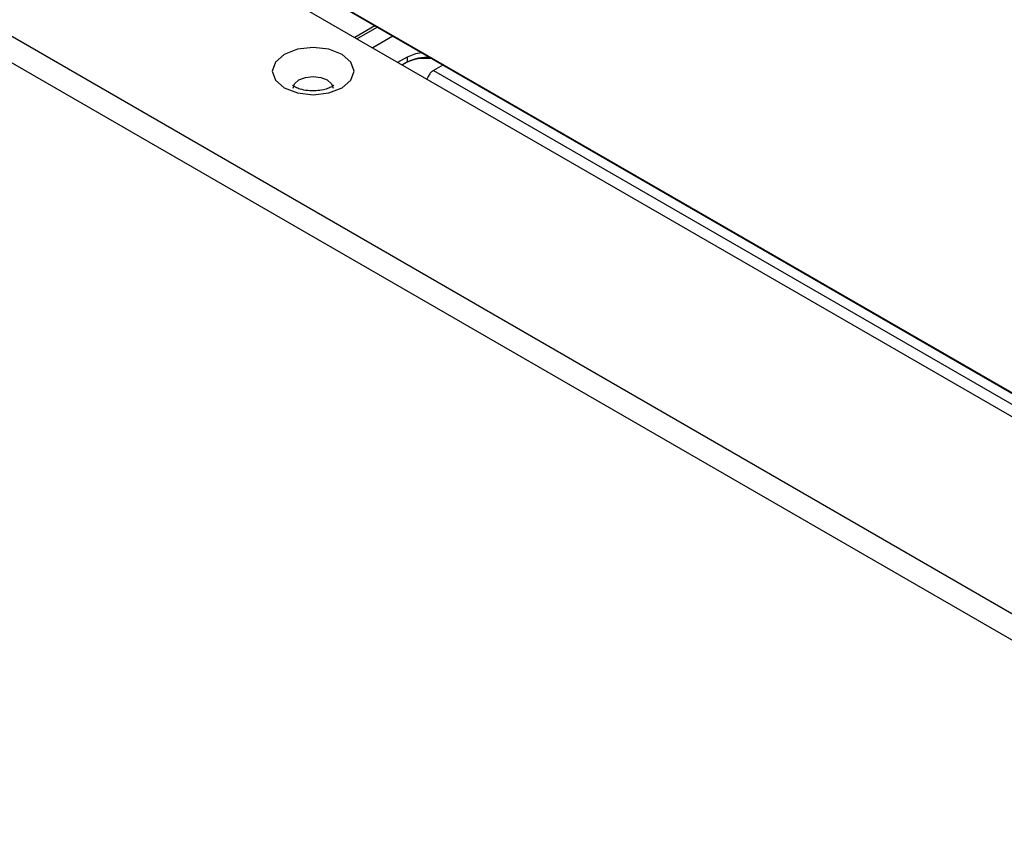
# Model space of a CAD drawing. Header units: millimetres. Extents: x 3619 to 4737, y 1503 to 2366.
# Tile 217 of 256: x 4527 to 4547, y 2217 to 2234. Entities that reach past the tile are written whole.
import ezdxf

# ---------------------------------------------------------------- set-up
doc = ezdxf.new("R2010")
doc.units = ezdxf.units.MM

msp = doc.modelspace()

# ---------------------------------------------------------------- linework, layer by layer
at = {"color": 7, "linetype": 'Continuous', "lineweight": 30}
for p, q in [((4672.272, 2149.402), (4388.0609, 2313.4736)), ((4387.6585, 2313.1616), (4672.203, 2148.8975)), ((4395.7194, 2313.1508), (4671.7068, 2153.8267)), ((4518.2328, 2242.9261), (4549.6519, 2224.7882)), ((4549.6519, 2224.7691), (4518.2328, 2242.907)), ((4533.9591, 2233.8284), (4533.5419, 2233.5876)), ((4533.589, 2233.5604), (4534.0063, 2233.8012)), ((4534.3362, 2233.6107), (4533.919, 2233.3699)), ((4534.4375, 2233.0705), (4534.6377, 2233.1861)), ((4534.6377, 2233.0772), (4534.5318, 2233.0161)), ((4534.5906, 2233.05), (4534.6377, 2233.0772)), ((4534.6377, 2233.0772), (4534.6377, 2233.1861)), ((4535.3731, 2233.0121), (4535.1798, 2232.9005))]:
    msp.add_line(p, q, dxfattribs=at)
at = {"color": 8, "linetype": 'Continuous', "lineweight": 30}
msp.add_line((4535.1798, 2232.9005), (4549.6764, 2224.5318), dxfattribs=at)
at = {"color": 7, "linetype": 'Continuous', "lineweight": 30, "flags": 128}
for points in [[(4533.2777, 2233.2339), (4533.002, 2233.3403), (4532.6767, 2233.3776), (4532.3514, 2233.3403), (4532.0756, 2233.2339), (4531.8914, 2233.0747), (4531.8267, 2232.8869), (4531.8914, 2232.6992), (4532.0756, 2232.54), (4532.3514, 2232.4336), (4532.6767, 2232.3962), (4533.002, 2232.4336), (4533.2777, 2232.54), (4533.462, 2232.6992), (4533.5267, 2232.8869), (4533.462, 2233.0747), (4533.2777, 2233.2339)], [(4534.6377, 2233.1861), (4534.8107, 2233.2528), (4534.9235, 2233.2717)]]:
    msp.add_lwpolyline(points, dxfattribs=at)
at = {"color": 8, "linetype": 'Continuous', "lineweight": 30, "flags": 128}
for points in [[(4532.26, 2232.5347), (4532.2917, 2232.6252), (4532.382, 2232.7032), (4532.5172, 2232.7553), (4532.6767, 2232.7736), (4532.8361, 2232.7553), (4532.9713, 2232.7032)], [(4532.9713, 2232.7032), (4533.0616, 2232.6252), (4533.0933, 2232.5331), (4533.0933, 2232.531)]]:
    msp.add_lwpolyline(points, dxfattribs=at)
at = {"color": 7, "linetype": 'Continuous', "lineweight": 30}
for centre, radius, start, end in [((4535.0145, 2232.2238), 0.9286, 81.8337, 117.16508), ((4535.0137, 2232.3455), 0.8227, 83.03938, 117.19455)]:
    msp.add_arc(centre, radius, start, end, dxfattribs=at)
for points, knots in [([(4535.1798, 2232.9005), (4535.1614, 2232.8874), (4535.1245, 2232.8611), (4535.0768, 2232.7969), (4535.059, 2232.7499), (4535.0503, 2232.7268)], [0, 0, 0, 0, 0.3373558, 0.6747079, 1, 1, 1, 1]), ([(4533.1067, 2232.5926), (4533.1077, 2232.5943), (4533.1115, 2232.6009), (4533.0841, 2232.5718), (4533.0091, 2232.5328), (4532.8892, 2232.4944), (4532.7351, 2232.4729), (4532.564, 2232.4769), (4532.4123, 2232.5077), (4532.3067, 2232.5498), (4532.2495, 2232.5898), (4532.2469, 2232.5939), (4532.2456, 2232.5958)], [0, 0, 0, 0, 0.0352879, 0.1339461, 0.2340779, 0.3398375, 0.4563581, 0.5809125, 0.7068439, 0.8116799, 0.9087526, 1, 1, 1, 1])]:
    msp.add_open_spline(points, degree=3, knots=knots, dxfattribs=at)

doc.saveas('drawing.dxf')
